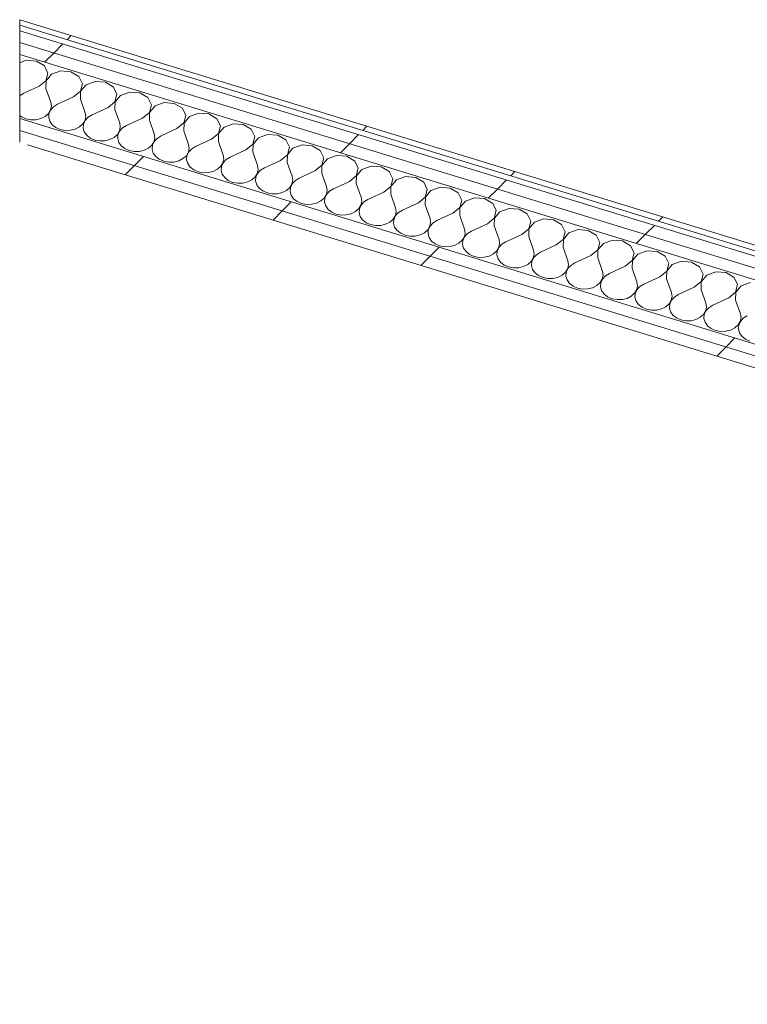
# Model space of a CAD drawing. Header units: millimetres. Extents: x -2220 to 52371, y -4077 to 6953.
# Tile 14 of 228: x -2220 to -1528, y -703 to 234. Entities that reach past the tile are written whole.
import ezdxf

# ---------------------------------------------------------------- set-up
doc = ezdxf.new("R2010")
doc.units = ezdxf.units.MM
doc.header["$MEASUREMENT"] = 0
doc.linetypes.add('Wipeout_Contour', pattern=[1000, 0, -1000])
doc.layers.add('Nuevo_08_E_Envans secs', color=7, linetype='Continuous')
doc.layers.add('Nuevo_08_E_Envans secs_Pluma_Nº__1', color=7, linetype='Continuous', lineweight=5)
for name, color, linetype, lineweight, true_color in [('Nuevo_08_E_Envans secs_Pluma_Nº__102', 7, 'Continuous', 5, 0xcccccc), ('Nuevo_08_E_Envans secs_Pluma_Nº__171', 171, 'Continuous', 13, 0xaaaaff), ('Nuevo_08_E_Envans secs_Pluma_Nº__177', 7, 'Continuous', 15, 0xf7e046)]:
    doc.layers.add(name, color=color, linetype=linetype, lineweight=lineweight, true_color=true_color)
pattern_1 = [(45, (0, 0), (-183.848, 183.848), [195, -65]), (45, (7e-14, 183.85), (-183.848, 183.848), [195, -65])]

# ---------------------------------------------------------------- blocks, each defined once
blk = doc.blocks.new('*X169')
at = {"layer": 'Nuevo_08_E_Envans secs_Pluma_Nº__102', "color": 254, "linetype": 'Continuous', "lineweight": 5, "true_color": 0xcccccc}
for p, q in [((-2214.11, 195.1), (-2220.36, 192.82)), ((-2204.5, 194.31), (-2214.11, 195.1)), ((-2196.86, 189.8), (-2204.5, 194.31)), ((-2193.49, 182.91), (-2196.86, 189.8)), ((-2195.37, 175.69), (-2193.49, 182.91)), ((-2190.02, 181.85), (-2195.24, 175.65)), ((-2181.31, 185.03), (-2190.02, 181.85)), ((-2171.69, 184.25), (-2181.31, 185.03)), ((-2164.06, 179.74), (-2171.69, 184.25)), ((-2160.68, 172.84), (-2164.06, 179.74)), ((-2201.96, 170.31), (-2217.1, 163.34)), ((-2201.96, 170.31), (-2195.37, 175.69)), ((-2195.24, 175.65), (-2195.4, 168.3)), ((-2162.57, 165.63), (-2160.68, 172.84)), ((-2157.22, 171.78), (-2162.44, 165.59)), ((-2148.5, 174.96), (-2157.22, 171.78)), ((-2138.89, 174.18), (-2148.5, 174.96)), ((-2131.25, 169.67), (-2138.89, 174.18)), ((-2127.88, 162.78), (-2131.25, 169.67)), ((-2217.1, 163.34), (-2220.36, 161.33)), ((-2195.4, 168.3), (-2190.86, 155.29)), ((-2169.16, 160.24), (-2184.29, 153.27)), ((-2169.16, 160.24), (-2162.57, 165.63)), ((-2162.44, 165.59), (-2162.6, 158.23)), ((-2129.76, 155.56), (-2127.88, 162.78)), ((-2124.41, 161.71), (-2129.63, 155.52)), ((-2115.7, 164.89), (-2124.41, 161.71)), ((-2106.08, 164.11), (-2115.7, 164.89)), ((-2098.45, 159.6), (-2106.08, 164.11)), ((-2095.07, 152.71), (-2098.45, 159.6)), ((-2191.02, 147.93), (-2190.26, 151.6)), ((-2188.08, 150.93), (-2190.88, 147.89)), ((-2190.26, 151.6), (-2190.86, 155.29)), ((-2184.29, 153.27), (-2188.08, 150.93)), ((-2162.6, 158.23), (-2158.05, 145.22)), ((-2136.35, 150.18), (-2151.49, 143.21)), ((-2136.35, 150.18), (-2129.76, 155.56)), ((-2129.63, 155.52), (-2129.79, 148.16)), ((-2096.96, 145.49), (-2095.07, 152.71)), ((-2091.61, 151.65), (-2096.83, 145.45)), ((-2082.89, 154.83), (-2091.61, 151.65)), ((-2073.28, 154.05), (-2082.89, 154.83)), ((-2065.64, 149.53), (-2073.28, 154.05)), ((-2220.36, 142.41), (-2218.8, 141.19)), ((-2218.8, 141.19), (-2214.56, 139.34)), ((-2200.3, 139.68), (-2196.24, 141.74)), ((-2196.24, 141.74), (-2193.06, 144.56)), ((-2193.06, 144.56), (-2191.02, 147.93)), ((-2192.49, 144.38), (-2192.77, 140.67)), ((-2192.77, 140.67), (-2191.71, 137.05)), ((-2190.88, 147.89), (-2192.49, 144.38)), ((-2158.21, 137.86), (-2157.46, 141.53)), ((-2155.28, 140.86), (-2158.08, 137.82)), ((-2157.46, 141.53), (-2158.05, 145.22)), ((-2151.49, 143.21), (-2155.28, 140.86)), ((-2129.79, 148.16), (-2125.25, 135.15)), ((-2103.55, 140.11), (-2096.96, 145.49)), ((-2096.83, 145.45), (-2096.99, 138.09)), ((-2062.27, 142.64), (-2065.64, 149.53)), ((-2064.15, 135.42), (-2062.27, 142.64)), ((-2058.8, 141.58), (-2064.02, 135.38)), ((-2050.09, 144.76), (-2058.8, 141.58)), ((-2040.47, 143.98), (-2050.09, 144.76)), ((-2032.84, 139.47), (-2040.47, 143.98)), ((-2214.56, 139.34), (-2209.83, 138.44)), ((-2209.83, 138.44), (-2204.95, 138.56)), ((-2204.95, 138.56), (-2200.3, 139.68)), ((-2191.71, 137.05), (-2189.39, 133.78)), ((-2189.39, 133.78), (-2185.99, 131.12)), ((-2167.5, 129.62), (-2163.43, 131.67)), ((-2163.43, 131.67), (-2160.26, 134.49)), ((-2160.26, 134.49), (-2158.21, 137.86)), ((-2159.68, 134.32), (-2159.97, 130.61)), ((-2158.08, 137.82), (-2159.68, 134.32)), ((-2125.41, 127.8), (-2124.65, 131.47)), ((-2124.65, 131.47), (-2125.25, 135.15)), ((-2118.68, 133.14), (-2122.47, 130.8)), ((-2103.55, 140.11), (-2118.68, 133.14)), ((-2096.99, 138.09), (-2092.44, 125.09)), ((-2070.74, 130.04), (-2064.15, 135.42)), ((-2064.02, 135.38), (-2064.18, 128.03)), ((-2029.46, 132.57), (-2032.84, 139.47)), ((-2031.35, 125.36), (-2029.46, 132.57)), ((-2026, 131.51), (-2031.22, 125.32)), ((-2017.28, 134.69), (-2026, 131.51)), ((-2007.67, 133.91), (-2017.28, 134.69)), ((-2000.03, 129.4), (-2007.67, 133.91)), ((-2185.99, 131.12), (-2181.76, 129.27)), ((-2181.76, 129.27), (-2177.03, 128.37)), ((-2177.03, 128.37), (-2172.15, 128.49)), ((-2172.15, 128.49), (-2167.5, 129.62)), ((-2159.97, 130.61), (-2158.91, 126.98)), ((-2158.91, 126.98), (-2156.59, 123.71)), ((-2156.59, 123.71), (-2153.19, 121.05)), ((-2130.63, 121.6), (-2127.45, 124.42)), ((-2127.45, 124.42), (-2125.41, 127.8)), ((-2126.88, 124.25), (-2127.16, 120.54)), ((-2125.28, 127.76), (-2126.88, 124.25)), ((-2122.47, 130.8), (-2125.28, 127.76)), ((-2091.85, 121.4), (-2092.44, 125.09)), ((-2085.88, 123.07), (-2089.67, 120.73)), ((-2070.74, 130.04), (-2085.88, 123.07)), ((-2064.18, 128.03), (-2059.64, 115.02)), ((-2037.94, 119.97), (-2031.35, 125.36)), ((-2031.22, 125.32), (-2031.38, 117.96)), ((-1996.66, 122.51), (-2000.03, 129.4)), ((-1998.55, 115.29), (-1996.66, 122.51)), ((-1984.48, 124.62), (-1993.19, 121.44)), ((-1974.87, 123.84), (-1984.48, 124.62)), ((-1967.23, 119.33), (-1974.87, 123.84)), ((-2153.19, 121.05), (-2148.96, 119.2)), ((-2148.96, 119.2), (-2144.22, 118.3)), ((-2144.22, 118.3), (-2139.34, 118.42)), ((-2139.34, 118.42), (-2134.69, 119.55)), ((-2134.69, 119.55), (-2130.63, 121.6)), ((-2127.16, 120.54), (-2126.11, 116.91)), ((-2126.11, 116.91), (-2123.79, 113.65)), ((-2123.79, 113.65), (-2120.38, 110.99)), ((-2097.82, 111.54), (-2094.65, 114.36)), ((-2094.65, 114.36), (-2092.6, 117.73)), ((-2094.07, 114.18), (-2094.36, 110.47)), ((-2092.47, 117.69), (-2094.07, 114.18)), ((-2092.6, 117.73), (-2091.85, 121.4)), ((-2089.67, 120.73), (-2092.47, 117.69)), ((-2059.04, 111.33), (-2059.64, 115.02)), ((-2053.08, 113.01), (-2056.86, 110.66)), ((-2037.94, 119.97), (-2053.08, 113.01)), ((-2031.38, 117.96), (-2026.83, 104.95)), ((-2005.14, 109.91), (-1998.55, 115.29)), ((-1998.41, 115.25), (-1998.57, 107.89)), ((-1993.19, 121.44), (-1998.41, 115.25)), ((-1963.85, 112.44), (-1967.23, 119.33)), ((-1951.67, 114.56), (-1960.39, 111.38)), ((-1942.06, 113.78), (-1951.67, 114.56)), ((-1934.43, 109.26), (-1942.06, 113.78)), ((-2120.38, 110.99), (-2116.15, 109.14)), ((-2116.15, 109.14), (-2111.42, 108.24)), ((-2111.42, 108.24), (-2106.54, 108.35)), ((-2106.54, 108.35), (-2101.89, 109.48)), ((-2101.89, 109.48), (-2097.82, 111.54)), ((-2094.36, 110.47), (-2093.3, 106.85)), ((-2093.3, 106.85), (-2090.98, 103.58)), ((-2090.98, 103.58), (-2087.58, 100.92)), ((-2065.02, 101.47), (-2061.84, 104.29)), ((-2061.84, 104.29), (-2059.8, 107.66)), ((-2061.27, 104.11), (-2061.55, 100.4)), ((-2059.67, 107.62), (-2061.27, 104.11)), ((-2059.8, 107.66), (-2059.04, 111.33)), ((-2056.86, 110.66), (-2059.67, 107.62)), ((-2026.24, 101.26), (-2026.83, 104.95)), ((-2005.14, 109.91), (-2020.27, 102.94)), ((-1998.57, 107.89), (-1994.03, 94.88)), ((-1972.33, 99.84), (-1965.74, 105.22)), ((-1965.61, 105.18), (-1965.77, 97.83)), ((-1965.74, 105.22), (-1963.85, 112.44)), ((-1960.39, 111.38), (-1965.61, 105.18)), ((-1931.05, 102.37), (-1934.43, 109.26)), ((-1918.87, 104.49), (-1927.58, 101.31)), ((-1909.26, 103.71), (-1918.87, 104.49)), ((-1901.62, 99.2), (-1909.26, 103.71)), ((-2087.58, 100.92), (-2083.35, 99.07)), ((-2083.35, 99.07), (-2078.61, 98.17)), ((-2078.61, 98.17), (-2073.73, 98.29)), ((-2073.73, 98.29), (-2069.08, 99.42)), ((-2069.08, 99.42), (-2065.02, 101.47)), ((-2061.55, 100.4), (-2060.5, 96.78)), ((-2060.5, 96.78), (-2058.18, 93.51)), ((-2032.21, 91.4), (-2029.04, 94.22)), ((-2029.04, 94.22), (-2026.99, 97.59)), ((-2028.47, 94.05), (-2028.75, 90.34)), ((-2026.86, 97.55), (-2028.47, 94.05)), ((-2026.99, 97.59), (-2026.24, 101.26)), ((-2024.06, 100.6), (-2026.86, 97.55)), ((-2020.27, 102.94), (-2024.06, 100.6)), ((-1993.43, 91.2), (-1994.03, 94.88)), ((-1972.33, 99.84), (-1987.47, 92.87)), ((-1965.77, 97.83), (-1961.22, 84.82)), ((-1939.53, 89.77), (-1932.94, 95.16)), ((-1932.8, 95.11), (-1932.96, 87.76)), ((-1932.94, 95.16), (-1931.05, 102.37)), ((-1927.58, 101.31), (-1932.8, 95.11)), ((-1898.24, 92.3), (-1901.62, 99.2)), ((-1886.06, 94.42), (-1894.78, 91.24)), ((-1876.45, 93.64), (-1886.06, 94.42)), ((-2058.18, 93.51), (-2054.77, 90.85)), ((-2054.77, 90.85), (-2050.54, 89)), ((-2050.54, 89), (-2045.81, 88.1)), ((-2045.81, 88.1), (-2040.93, 88.22)), ((-2040.93, 88.22), (-2036.28, 89.35)), ((-2036.28, 89.35), (-2032.21, 91.4)), ((-2028.75, 90.34), (-2027.69, 86.71)), ((-2027.69, 86.71), (-2025.37, 83.44)), ((-1996.23, 84.15), (-1994.19, 87.53)), ((-1994.06, 87.49), (-1995.66, 83.98)), ((-1994.19, 87.53), (-1993.43, 91.2)), ((-1991.25, 90.53), (-1994.06, 87.49)), ((-1987.47, 92.87), (-1991.25, 90.53)), ((-1960.63, 81.13), (-1961.22, 84.82)), ((-1939.53, 89.77), (-1954.66, 82.8)), ((-1932.96, 87.76), (-1928.42, 74.75)), ((-1906.72, 79.7), (-1900.13, 85.09)), ((-1900, 85.05), (-1900.16, 77.69)), ((-1900.13, 85.09), (-1898.24, 92.3)), ((-1894.78, 91.24), (-1900, 85.05)), ((-1868.82, 89.13), (-1876.45, 93.64)), ((-1865.44, 82.24), (-1868.82, 89.13)), ((-1853.26, 84.36), (-1861.97, 81.17)), ((-1843.65, 83.57), (-1853.26, 84.36)), ((-2025.37, 83.44), (-2021.97, 80.78)), ((-2021.97, 80.78), (-2017.74, 78.93)), ((-2017.74, 78.93), (-2013, 78.03)), ((-2013, 78.03), (-2008.12, 78.15)), ((-2008.12, 78.15), (-2003.48, 79.28)), ((-2003.48, 79.28), (-1999.41, 81.33)), ((-1999.41, 81.33), (-1996.23, 84.15)), ((-1995.66, 83.98), (-1995.94, 80.27)), ((-1995.94, 80.27), (-1994.89, 76.64)), ((-1994.89, 76.64), (-1992.57, 73.38)), ((-1963.43, 74.09), (-1961.38, 77.46)), ((-1961.25, 77.42), (-1962.86, 73.91)), ((-1961.38, 77.46), (-1960.63, 81.13)), ((-1958.45, 80.46), (-1961.25, 77.42)), ((-1954.66, 82.8), (-1958.45, 80.46)), ((-1906.72, 79.7), (-1921.86, 72.74)), ((-1900.16, 77.69), (-1895.61, 64.68)), ((-1873.92, 69.64), (-1867.33, 75.02)), ((-1867.19, 74.98), (-1867.36, 67.62)), ((-1867.33, 75.02), (-1865.44, 82.24)), ((-1861.97, 81.17), (-1867.19, 74.98)), ((-1836.01, 79.06), (-1843.65, 83.57)), ((-1832.63, 72.17), (-1836.01, 79.06)), ((-1992.57, 73.38), (-1989.16, 70.72)), ((-1989.16, 70.72), (-1984.93, 68.87)), ((-1984.93, 68.87), (-1980.2, 67.97)), ((-1980.2, 67.97), (-1975.32, 68.08)), ((-1975.32, 68.08), (-1970.67, 69.21)), ((-1970.67, 69.21), (-1966.6, 71.27)), ((-1966.6, 71.27), (-1963.43, 74.09)), ((-1962.86, 73.91), (-1963.14, 70.2)), ((-1963.14, 70.2), (-1962.08, 66.58)), ((-1962.08, 66.58), (-1959.76, 63.31)), ((-1930.62, 64.02), (-1928.58, 67.39)), ((-1928.45, 67.35), (-1930.05, 63.84)), ((-1928.58, 67.39), (-1927.83, 71.06)), ((-1925.64, 70.39), (-1928.45, 67.35)), ((-1927.83, 71.06), (-1928.42, 74.75)), ((-1921.86, 72.74), (-1925.64, 70.39)), ((-1873.92, 69.64), (-1889.05, 62.67)), ((-1867.36, 67.62), (-1862.81, 54.61)), ((-1834.52, 64.95), (-1832.63, 72.17)), ((-1829.17, 71.11), (-1834.39, 64.91)), ((-1820.45, 74.29), (-1829.17, 71.11)), ((-1810.84, 73.51), (-1820.45, 74.29)), ((-1803.21, 69), (-1810.84, 73.51)), ((-1799.83, 62.1), (-1803.21, 69)), ((-1959.76, 63.31), (-1956.36, 60.65)), ((-1956.36, 60.65), (-1952.13, 58.8)), ((-1952.13, 58.8), (-1947.39, 57.9)), ((-1947.39, 57.9), (-1942.52, 58.02)), ((-1942.52, 58.02), (-1937.87, 59.15)), ((-1937.87, 59.15), (-1933.8, 61.2)), ((-1933.8, 61.2), (-1930.62, 64.02)), ((-1930.05, 63.84), (-1930.33, 60.14)), ((-1930.33, 60.14), (-1929.28, 56.51)), ((-1929.28, 56.51), (-1926.96, 53.24)), ((-1897.82, 53.95), (-1895.77, 57.33)), ((-1895.64, 57.28), (-1897.25, 53.78)), ((-1895.77, 57.33), (-1895.02, 60.99)), ((-1892.84, 60.33), (-1895.64, 57.28)), ((-1895.02, 60.99), (-1895.61, 64.68)), ((-1889.05, 62.67), (-1892.84, 60.33)), ((-1841.11, 59.57), (-1856.25, 52.6)), ((-1841.11, 59.57), (-1834.52, 64.95)), ((-1834.39, 64.91), (-1834.55, 57.56)), ((-1834.55, 57.56), (-1830, 44.55)), ((-1801.72, 54.89), (-1799.83, 62.1)), ((-1796.37, 61.04), (-1801.58, 54.85)), ((-1787.65, 64.22), (-1796.37, 61.04)), ((-1778.04, 63.44), (-1787.65, 64.22)), ((-1770.4, 58.93), (-1778.04, 63.44)), ((-1767.02, 52.03), (-1770.4, 58.93)), ((-1926.96, 53.24), (-1923.55, 50.58)), ((-1923.55, 50.58), (-1919.32, 48.73)), ((-1919.32, 48.73), (-1914.59, 47.83)), ((-1914.59, 47.83), (-1909.71, 47.95)), ((-1909.71, 47.95), (-1905.06, 49.08)), ((-1905.06, 49.08), (-1900.99, 51.13)), ((-1900.99, 51.13), (-1897.82, 53.95)), ((-1897.25, 53.78), (-1897.53, 50.07)), ((-1897.53, 50.07), (-1896.47, 46.44)), ((-1865.01, 43.88), (-1862.97, 47.26)), ((-1862.84, 47.22), (-1864.44, 43.71)), ((-1862.97, 47.26), (-1862.22, 50.93)), ((-1860.03, 50.26), (-1862.84, 47.22)), ((-1862.22, 50.93), (-1862.81, 54.61)), ((-1856.25, 52.6), (-1860.03, 50.26)), ((-1808.31, 49.5), (-1823.44, 42.53)), ((-1808.31, 49.5), (-1801.72, 54.89)), ((-1801.58, 54.85), (-1801.75, 47.49)), ((-1801.75, 47.49), (-1797.2, 34.48)), ((-1768.91, 44.82), (-1767.02, 52.03)), ((-1763.56, 50.97), (-1768.78, 44.78)), ((-1754.84, 54.15), (-1763.56, 50.97)), ((-1745.23, 53.37), (-1754.84, 54.15)), ((-1737.6, 48.86), (-1745.23, 53.37)), ((-1734.22, 41.97), (-1737.6, 48.86)), ((-1896.47, 46.44), (-1894.15, 43.17)), ((-1894.15, 43.17), (-1890.75, 40.51)), ((-1890.75, 40.51), (-1886.52, 38.66)), ((-1886.52, 38.66), (-1881.78, 37.76)), ((-1881.78, 37.76), (-1876.91, 37.88)), ((-1876.91, 37.88), (-1872.26, 39.01)), ((-1872.26, 39.01), (-1868.19, 41.06)), ((-1868.19, 41.06), (-1865.01, 43.88)), ((-1864.44, 43.71), (-1864.73, 40)), ((-1864.73, 40), (-1863.67, 36.37)), ((-1830.16, 37.19), (-1829.41, 40.86)), ((-1827.23, 40.19), (-1830.03, 37.15)), ((-1829.41, 40.86), (-1830, 44.55)), ((-1823.44, 42.53), (-1827.23, 40.19)), ((-1775.5, 39.43), (-1790.64, 32.47)), ((-1775.5, 39.43), (-1768.91, 44.82)), ((-1768.78, 44.78), (-1768.94, 37.42)), ((-1736.11, 34.75), (-1734.22, 41.97)), ((-1730.76, 40.9), (-1735.97, 34.71)), ((-1722.04, 44.09), (-1730.76, 40.9)), ((-1712.43, 43.3), (-1722.04, 44.09)), ((-1704.79, 38.79), (-1712.43, 43.3)), ((-1701.41, 31.9), (-1704.79, 38.79)), ((-1863.67, 36.37), (-1861.35, 33.11)), ((-1861.35, 33.11), (-1857.94, 30.45)), ((-1857.94, 30.45), (-1853.71, 28.6)), ((-1853.71, 28.6), (-1848.98, 27.7)), ((-1844.1, 27.81), (-1839.45, 28.94)), ((-1839.45, 28.94), (-1835.38, 31)), ((-1835.38, 31), (-1832.21, 33.82)), ((-1832.21, 33.82), (-1830.16, 37.19)), ((-1831.64, 33.64), (-1831.92, 29.93)), ((-1831.92, 29.93), (-1830.86, 26.31)), ((-1830.03, 37.15), (-1831.64, 33.64)), ((-1797.36, 27.12), (-1796.61, 30.79)), ((-1794.42, 30.12), (-1797.23, 27.08)), ((-1796.61, 30.79), (-1797.2, 34.48)), ((-1790.64, 32.47), (-1794.42, 30.12)), ((-1768.94, 37.42), (-1764.39, 24.41)), ((-1742.7, 29.37), (-1757.83, 22.4)), ((-1742.7, 29.37), (-1736.11, 34.75)), ((-1735.97, 34.71), (-1736.14, 27.35)), ((-1703.3, 24.68), (-1701.41, 31.9)), ((-1697.95, 30.84), (-1703.17, 24.64)), ((-1689.23, 34.02), (-1697.95, 30.84)), ((-1679.62, 33.24), (-1689.23, 34.02)), ((-1671.99, 28.73), (-1679.62, 33.24)), ((-1668.61, 21.83), (-1671.99, 28.73)), ((-1848.98, 27.7), (-1844.1, 27.81)), ((-1830.86, 26.31), (-1828.54, 23.04)), ((-1828.54, 23.04), (-1825.14, 20.38)), ((-1825.14, 20.38), (-1820.91, 18.53)), ((-1811.3, 17.75), (-1806.65, 18.88)), ((-1806.65, 18.88), (-1802.58, 20.93)), ((-1802.58, 20.93), (-1799.4, 23.75)), ((-1799.4, 23.75), (-1797.36, 27.12)), ((-1798.83, 23.57), (-1799.12, 19.87)), ((-1799.12, 19.87), (-1798.06, 16.24)), ((-1797.23, 27.08), (-1798.83, 23.57)), ((-1764.56, 17.06), (-1763.8, 20.73)), ((-1761.62, 20.06), (-1764.42, 17.01)), ((-1763.8, 20.73), (-1764.39, 24.41)), ((-1757.83, 22.4), (-1761.62, 20.06)), ((-1736.14, 27.35), (-1731.59, 14.34)), ((-1709.89, 19.3), (-1725.03, 12.33)), ((-1709.89, 19.3), (-1703.3, 24.68)), ((-1703.17, 24.64), (-1703.33, 17.29)), ((-1670.5, 14.62), (-1668.61, 21.83)), ((-1665.15, 20.77), (-1670.36, 14.58)), ((-1656.43, 23.95), (-1665.15, 20.77)), ((-1646.82, 23.17), (-1656.43, 23.95)), ((-1639.18, 18.66), (-1646.82, 23.17)), ((-1820.91, 18.53), (-1816.17, 17.63)), ((-1816.17, 17.63), (-1811.3, 17.75)), ((-1798.06, 16.24), (-1795.74, 12.97)), ((-1795.74, 12.97), (-1792.33, 10.31)), ((-1792.33, 10.31), (-1788.1, 8.46)), ((-1773.84, 8.81), (-1769.77, 10.86)), ((-1769.77, 10.86), (-1766.6, 13.68)), ((-1766.6, 13.68), (-1764.56, 17.06)), ((-1766.03, 13.51), (-1766.31, 9.8)), ((-1766.31, 9.8), (-1765.25, 6.17)), ((-1764.42, 17.01), (-1766.03, 13.51)), ((-1731.75, 6.99), (-1731, 10.66)), ((-1728.82, 9.99), (-1731.62, 6.95)), ((-1731, 10.66), (-1731.59, 14.34)), ((-1725.03, 12.33), (-1728.82, 9.99)), ((-1703.33, 17.29), (-1698.78, 4.28)), ((-1677.09, 9.23), (-1670.5, 14.62)), ((-1670.36, 14.58), (-1670.53, 7.22)), ((-1635.8, 11.77), (-1639.18, 18.66)), ((-1637.69, 4.55), (-1635.8, 11.77)), ((-1632.34, 10.7), (-1637.56, 4.51)), ((-1623.62, 13.88), (-1632.34, 10.7)), ((-1614.01, 13.1), (-1623.62, 13.88)), ((-1606.38, 8.59), (-1614.01, 13.1)), ((-1788.1, 8.46), (-1783.37, 7.56)), ((-1783.37, 7.56), (-1778.49, 7.68)), ((-1778.49, 7.68), (-1773.84, 8.81)), ((-1765.25, 6.17), (-1762.93, 2.91)), ((-1762.93, 2.91), (-1759.53, 0.25)), ((-1759.53, 0.25), (-1755.3, -1.61)), ((-1741.04, -1.26), (-1736.97, 0.79)), ((-1736.97, 0.79), (-1733.79, 3.61)), ((-1733.79, 3.61), (-1731.75, 6.99)), ((-1733.22, 3.44), (-1733.51, -0.27)), ((-1731.62, 6.95), (-1733.22, 3.44)), ((-1698.95, -3.08), (-1698.19, 0.59)), ((-1698.19, 0.59), (-1698.78, 4.28)), ((-1692.22, 2.26), (-1696.01, -0.08)), ((-1677.09, 9.23), (-1692.22, 2.26)), ((-1670.53, 7.22), (-1665.98, -5.79)), ((-1644.28, -0.83), (-1637.69, 4.55)), ((-1637.56, 4.51), (-1637.72, -2.85)), ((-1603, 1.7), (-1606.38, 8.59)), ((-1604.89, -5.52), (-1603, 1.7)), ((-1599.54, 0.64), (-1604.76, -5.56)), ((-1590.82, 3.82), (-1599.54, 0.64)), ((-1581.21, 3.03), (-1590.82, 3.82)), ((-1573.57, -1.48), (-1581.21, 3.03)), ((-1755.3, -1.61), (-1750.56, -2.51)), ((-1750.56, -2.51), (-1745.69, -2.39)), ((-1745.69, -2.39), (-1741.04, -1.26)), ((-1733.51, -0.27), (-1732.45, -3.89)), ((-1732.45, -3.89), (-1730.13, -7.16)), ((-1730.13, -7.16), (-1726.72, -9.82)), ((-1708.23, -11.33), (-1704.16, -9.27)), ((-1704.16, -9.27), (-1700.99, -6.45)), ((-1700.99, -6.45), (-1698.95, -3.08)), ((-1700.42, -6.63), (-1700.7, -10.34)), ((-1698.81, -3.12), (-1700.42, -6.63)), ((-1696.01, -0.08), (-1698.81, -3.12)), ((-1665.39, -9.48), (-1665.98, -5.79)), ((-1659.42, -7.8), (-1663.21, -10.15)), ((-1644.28, -0.83), (-1659.42, -7.8)), ((-1637.72, -2.85), (-1633.17, -15.86)), ((-1611.48, -10.9), (-1604.89, -5.52)), ((-1604.76, -5.56), (-1604.92, -12.92)), ((-1570.2, -8.37), (-1573.57, -1.48)), ((-1572.08, -15.59), (-1570.2, -8.37)), ((-1558.01, -6.25), (-1566.73, -9.43)), ((-1548.4, -7.03), (-1558.01, -6.25)), ((-1540.77, -11.54), (-1548.4, -7.03)), ((-1726.72, -9.82), (-1722.49, -11.67)), ((-1722.49, -11.67), (-1717.76, -12.57)), ((-1717.76, -12.57), (-1712.88, -12.45)), ((-1712.88, -12.45), (-1708.23, -11.33)), ((-1700.7, -10.34), (-1699.64, -13.96)), ((-1699.64, -13.96), (-1697.32, -17.23)), ((-1697.32, -17.23), (-1693.92, -19.89)), ((-1671.36, -19.34), (-1668.18, -16.52)), ((-1668.18, -16.52), (-1666.14, -13.15)), ((-1667.61, -16.7), (-1667.9, -20.4)), ((-1666.01, -13.19), (-1667.61, -16.7)), ((-1666.14, -13.15), (-1665.39, -9.48)), ((-1663.21, -10.15), (-1666.01, -13.19)), ((-1632.58, -19.54), (-1633.17, -15.86)), ((-1626.61, -17.87), (-1630.4, -20.21)), ((-1611.48, -10.9), (-1626.61, -17.87)), ((-1604.92, -12.92), (-1600.37, -25.92)), ((-1578.67, -20.97), (-1572.08, -15.59)), ((-1571.95, -15.63), (-1572.11, -22.98)), ((-1566.73, -9.43), (-1571.95, -15.63)), ((-1537.39, -18.44), (-1540.77, -11.54)), ((-1539.28, -25.65), (-1537.39, -18.44)), ((-1525.21, -16.32), (-1533.93, -19.5)), ((-1693.92, -19.89), (-1689.69, -21.74)), ((-1689.69, -21.74), (-1684.95, -22.64)), ((-1684.95, -22.64), (-1680.08, -22.52)), ((-1680.08, -22.52), (-1675.43, -21.39)), ((-1675.43, -21.39), (-1671.36, -19.34)), ((-1667.9, -20.4), (-1666.84, -24.03)), ((-1666.84, -24.03), (-1664.52, -27.3)), ((-1664.52, -27.3), (-1661.11, -29.96)), ((-1638.56, -29.41), (-1635.38, -26.59)), ((-1635.38, -26.59), (-1633.34, -23.21)), ((-1634.81, -26.76), (-1635.09, -30.47)), ((-1633.2, -23.25), (-1634.81, -26.76)), ((-1633.34, -23.21), (-1632.58, -19.54)), ((-1630.4, -20.21), (-1633.2, -23.25)), ((-1599.78, -29.61), (-1600.37, -25.92)), ((-1593.81, -27.94), (-1597.6, -30.28)), ((-1578.67, -20.97), (-1593.81, -27.94)), ((-1572.11, -22.98), (-1567.56, -35.99)), ((-1545.87, -31.04), (-1539.28, -25.65)), ((-1539.15, -25.69), (-1539.31, -33.05)), ((-1533.93, -19.5), (-1539.15, -25.69)), ((-1661.11, -29.96), (-1656.88, -31.81)), ((-1656.88, -31.81), (-1652.15, -32.71)), ((-1652.15, -32.71), (-1647.27, -32.59)), ((-1647.27, -32.59), (-1642.62, -31.46)), ((-1642.62, -31.46), (-1638.56, -29.41)), ((-1635.09, -30.47), (-1634.03, -34.1)), ((-1634.03, -34.1), (-1631.71, -37.36)), ((-1631.71, -37.36), (-1628.31, -40.02)), ((-1605.75, -39.48), (-1602.57, -36.65)), ((-1602.57, -36.65), (-1600.53, -33.28)), ((-1602, -36.83), (-1602.29, -40.54)), ((-1600.4, -33.32), (-1602, -36.83)), ((-1600.53, -33.28), (-1599.78, -29.61)), ((-1597.6, -30.28), (-1600.4, -33.32)), ((-1566.97, -39.68), (-1567.56, -35.99)), ((-1545.87, -31.04), (-1561, -38.01)), ((-1539.31, -33.05), (-1534.76, -46.06)), ((-1628.31, -40.02), (-1624.08, -41.88)), ((-1624.08, -41.88), (-1619.34, -42.78)), ((-1619.34, -42.78), (-1614.47, -42.66)), ((-1614.47, -42.66), (-1609.82, -41.53)), ((-1609.82, -41.53), (-1605.75, -39.48)), ((-1602.29, -40.54), (-1601.23, -44.16)), ((-1601.23, -44.16), (-1598.91, -47.43)), ((-1572.95, -49.54), (-1569.77, -46.72)), ((-1569.77, -46.72), (-1567.73, -43.35)), ((-1567.59, -43.39), (-1569.2, -46.9)), ((-1567.73, -43.35), (-1566.97, -39.68)), ((-1564.79, -40.35), (-1567.59, -43.39)), ((-1561, -38.01), (-1564.79, -40.35)), ((-1534.17, -49.75), (-1534.76, -46.06)), ((-1598.91, -47.43), (-1595.5, -50.09)), ((-1595.5, -50.09), (-1591.27, -51.94)), ((-1591.27, -51.94), (-1586.54, -52.84)), ((-1586.54, -52.84), (-1581.66, -52.72)), ((-1581.66, -52.72), (-1577.01, -51.6)), ((-1577.01, -51.6), (-1572.95, -49.54)), ((-1569.2, -46.9), (-1569.48, -50.61)), ((-1569.48, -50.61), (-1568.42, -54.23)), ((-1568.42, -54.23), (-1566.1, -57.5)), ((-1536.96, -56.79), (-1534.92, -53.42)), ((-1534.79, -53.46), (-1536.39, -56.96)), ((-1534.92, -53.42), (-1534.17, -49.75)), ((-1531.99, -50.42), (-1534.79, -53.46)), ((-1528.2, -48.07), (-1531.99, -50.42)), ((-1566.1, -57.5), (-1562.7, -60.16)), ((-1562.7, -60.16), (-1558.47, -62.01)), ((-1558.47, -62.01), (-1553.74, -62.91)), ((-1553.74, -62.91), (-1548.86, -62.79)), ((-1548.86, -62.79), (-1544.21, -61.66)), ((-1544.21, -61.66), (-1540.14, -59.61)), ((-1540.14, -59.61), (-1536.96, -56.79)), ((-1536.39, -56.96), (-1536.68, -60.67)), ((-1536.68, -60.67), (-1535.62, -64.3)), ((-1535.62, -64.3), (-1533.3, -67.57)), ((-1533.3, -67.57), (-1529.9, -70.23)), ((-1529.9, -70.23), (-1525.66, -72.08))]:
    blk.add_line(p, q, dxfattribs=at)
blk = doc.blocks.new('Elem Sección_126_1')
at = {"layer": 'Nuevo_08_E_Envans secs', "lineweight": 0}
blk.add_blockref('*X169', (0, 0), dxfattribs=at)
at = {"color": 254, "linetype": 'Wipeout_Contour', "lineweight": 0, "ltscale": 6958.122428}
blk.add_wipeout([(-2220.36, 139.66), (-2220.36, 128.34), (458.01, -693.62), (470.8, -697.54), (475.96, -687.8)], dxfattribs=at).dxf.layer = 'Nuevo_08_E_Envans secs'
at = {"layer": 'Nuevo_08_E_Envans secs_Pluma_Nº__177', "linetype": 'Continuous', "lineweight": 15, "true_color": 0xf7e046}
h = blk.add_hatch(dxfattribs=at)
h.set_pattern_fill('Panellat_HPL_0001', color=53, style=0, pattern_type=2)
h.set_pattern_definition(pattern_1)
h.paths.add_polyline_path([(-2220.36, 139.66), (-2220.36, 128.34), (458.01, -693.62), (470.8, -697.54), (475.96, -687.8)])
at = {"color": 254, "linetype": 'Wipeout_Contour', "lineweight": 0, "ltscale": 6115.217666}
blk.add_wipeout([(-2220.36, 128.34), (-2220.36, 117.02), (452.84, -703.36), (458.01, -693.62)], dxfattribs=at).dxf.layer = 'Nuevo_08_E_Envans secs'
at = {"layer": 'Nuevo_08_E_Envans secs_Pluma_Nº__177', "linetype": 'Continuous', "lineweight": 15, "true_color": 0xf7e046}
h = blk.add_hatch(dxfattribs=at)
h.set_pattern_fill('Panellat_HPL_0001', color=53, style=0, pattern_type=2)
h.set_pattern_definition(pattern_1)
h.paths.add_polyline_path([(-2220.36, 128.34), (-2220.36, 117.02), (452.84, -703.36), (458.01, -693.62)])
at = {"color": 254, "linetype": 'Wipeout_Contour', "lineweight": 0, "ltscale": 6144.202153}
blk.add_wipeout([(542.14, -647.14), (547.3, -637.4), (-2220.36, 211.96), (-2220.36, 200.63)], dxfattribs=at).dxf.layer = 'Nuevo_08_E_Envans secs'
at = {"layer": 'Nuevo_08_E_Envans secs_Pluma_Nº__177', "linetype": 'Continuous', "lineweight": 15, "true_color": 0xf7e046}
h = blk.add_hatch(dxfattribs=at)
h.set_pattern_fill('Panellat_HPL_0001', color=53, style=0, pattern_type=2)
h.set_pattern_definition(pattern_1)
h.paths.add_polyline_path([(542.14, -647.14), (547.3, -637.4), (-2220.36, 211.96), (-2220.36, 200.63)])
at = {"color": 254, "linetype": 'Wipeout_Contour', "lineweight": 0, "ltscale": 6138.301646}
blk.add_wipeout([(547.3, -637.4), (552.46, -627.66), (-2220.36, 223.28), (-2220.36, 211.96)], dxfattribs=at).dxf.layer = 'Nuevo_08_E_Envans secs'
at = {"layer": 'Nuevo_08_E_Envans secs_Pluma_Nº__177', "linetype": 'Continuous', "lineweight": 15, "true_color": 0xf7e046}
h = blk.add_hatch(dxfattribs=at)
h.set_pattern_fill('Panellat_HPL_0001', color=53, style=0, pattern_type=2)
h.set_pattern_definition(pattern_1)
h.paths.add_polyline_path([(547.3, -637.4), (552.46, -627.66), (-2220.36, 223.28), (-2220.36, 211.96)])
at = {"color": 254, "linetype": 'Wipeout_Contour', "lineweight": 0, "ltscale": 6131.709031}
blk.add_wipeout([(-2220.36, 228.51), (554.84, -623.17), (557.22, -618.67), (-2220.36, 233.73)], dxfattribs=at).dxf.layer = 'Nuevo_08_E_Envans secs'
at = {"layer": 'Nuevo_08_E_Envans secs_Pluma_Nº__171', "linetype": 'Continuous', "lineweight": 13, "true_color": 0xaaaaff}
h = blk.add_hatch(dxfattribs=at)
h.set_pattern_fill('Panellat_HPL_0001', color=161, style=0, pattern_type=2)
h.set_pattern_definition(pattern_1)
h.paths.add_polyline_path([(-2220.36, 228.51), (554.84, -623.17), (557.22, -618.67), (-2220.36, 233.73)])
at = {"layer": 'Nuevo_08_E_Envans secs_Pluma_Nº__1', "color": 7, "linetype": 'Continuous', "lineweight": 5}
for p, q in [((-2220.36, 233.73), (557.22, -618.67)), ((-2220.36, 228.51), (554.84, -623.17)), ((-2220.36, 223.28), (552.46, -627.66)), ((-2220.36, 211.96), (547.3, -637.4)), ((-2220.36, 200.63), (542.14, -647.14)), ((-2220.36, 139.66), (475.96, -687.8)), ((-2220.36, 128.34), (458.01, -693.62)), ((-2213.03, 114.77), (440.05, -699.43))]:
    blk.add_line(p, q, dxfattribs=at)
at = {"layer": 'Nuevo_08_E_Envans secs_Pluma_Nº__1', "color": 7, "linetype": 'Continuous', "lineweight": 5, "flags": 128}
blk.add_lwpolyline([(-2220.36, 233.73), (-2220.36, 228.51), (-2220.36, 223.28), (-2220.36, 211.96), (-2220.36, 200.63), (-2220.36, 139.66), (-2220.36, 128.34), (-2220.36, 117.02)], dxfattribs=at)

msp = doc.modelspace()

# ---------------------------------------------------------------- block references
at = {"layer": 'Nuevo_08_E_Envans secs', "lineweight": 0}
msp.add_blockref('Elem Sección_126_1', (0, 0), dxfattribs=at)

doc.saveas('drawing.dxf')
